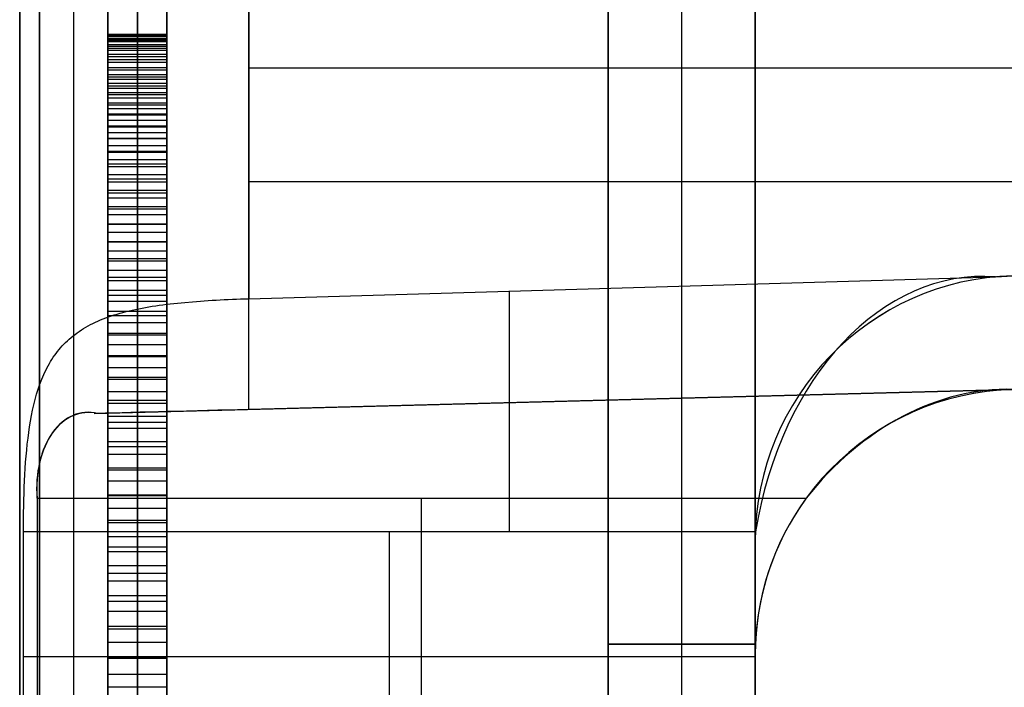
# Model space of a CAD drawing. Extents: x -8 to 8, y 0 to 107.
# Tile 216 of 256: x -8.42 to -5.07, y 50.97 to 53.23. Entities that reach past the tile are written whole.
import ezdxf

# ---------------------------------------------------------------- set-up
doc = ezdxf.new("R2010")
doc.units = 0
doc.layers.add('COUPLER_CASE', color=7, linetype='CONTINUOUS')

msp = doc.modelspace()

# ---------------------------------------------------------------- linework, layer by layer
at = {"layer": 'COUPLER_CASE', "color": 254}
for p, q in [((-8.4153, 42.8092, 139.111), (-8.4153, 100.3033, 139.111)), ((-8.1153, 29.3112, 71.529), (-8.1153, 100.2962, 71.529)), ((-5.9153, 39.6137, 75.5394), (-5.9153, 97.853, 75.5394)), ((-8.4153, 87.7967, 12.0583), (-8.4153, 37.7194, 12.0583)), ((-8.1153, 75.3409, 76.8432), (-8.1153, 42.5254, 76.8432)), ((-8.1153, 42.5254, 76.4698), (-8.1153, 75.3409, 76.4698)), ((-8.0153, 42.5254, 76.4698), (-8.0153, 75.3409, 76.4698)), ((-8.0153, 75.3409, 76.8432), (-8.0153, 42.5254, 76.8432)), ((-7.9153, 75.3409, 76.4698), (-7.9153, 42.5254, 76.4698)), ((-7.9153, 42.5254, 76.8432), (-7.9153, 75.3409, 76.8432)), ((-6.4153, 56.6006, 131.5816), (-6.4153, 45.6268, 131.5816)), ((-6.4153, 56.6006, 120.6078), (-6.4153, 45.6268, 120.6078)), ((-6.4153, 56.6006, 113.5816), (-6.4153, 45.6268, 113.5816)), ((-6.4153, 45.6268, 99.6078), (-6.4153, 56.6006, 99.6078)), ((-6.4153, 56.6006, 92.5816), (-6.4153, 45.6268, 92.5816)), ((-6.4153, 45.6268, 77.6078), (-6.4153, 56.6006, 77.6078)), ((-6.4153, 56.6006, 71.5816), (-6.4153, 45.6268, 71.5816)), ((-6.4153, 56.6006, 59.0078), (-6.4153, 45.6268, 59.0078)), ((-6.4153, 56.6006, 52.9816), (-6.4153, 45.6268, 52.9816)), ((-6.4153, 45.6268, 27.6078), (-6.4153, 56.6006, 27.6078)), ((-6.4153, 56.6006, 126.0947), (-6.4153, 45.6268, 126.0947)), ((-6.4153, 56.6006, 106.5947), (-6.4153, 45.6268, 106.5947)), ((-6.4153, 56.6006, 85.0947), (-6.4153, 45.6268, 85.0947)), ((-6.4153, 56.6006, 65.2947), (-6.4153, 45.6268, 65.2947)), ((-6.4153, 56.6006, 40.2947), (-6.4153, 45.6268, 40.2947)), ((-6.1653, 45.6202, 131.5882), (-6.1653, 56.6071, 131.5882)), ((-6.1653, 45.6202, 120.6013), (-6.1653, 56.6071, 120.6013)), ((-6.1653, 45.6202, 113.5882), (-6.1653, 56.6071, 113.5882)), ((-6.1653, 45.6202, 99.6013), (-6.1653, 56.6071, 99.6013)), ((-6.1653, 45.6202, 92.5882), (-6.1653, 56.6071, 92.5882)), ((-6.1653, 45.6202, 77.6013), (-6.1653, 56.6071, 77.6013)), ((-6.1653, 45.6202, 71.5882), (-6.1653, 56.6071, 71.5882)), ((-6.1653, 45.6202, 59.0013), (-6.1653, 56.6071, 59.0013)), ((-6.1653, 45.6202, 52.9882), (-6.1653, 56.6071, 52.9882)), ((-6.1653, 45.6202, 27.6013), (-6.1653, 56.6071, 27.6013)), ((-5.9153, 56.6137, 71.5947), (-5.9153, 45.6137, 71.5947)), ((-5.9153, 45.6137, 58.9947), (-5.9153, 56.6137, 58.9947)), ((-5.9153, 56.6137, 113.5947), (-5.9153, 45.6137, 113.5947)), ((-5.9153, 45.6137, 99.5947), (-5.9153, 56.6137, 99.5947)), ((-5.9153, 56.6137, 131.5947), (-5.9153, 45.6137, 131.5947)), ((-5.9153, 45.6137, 120.5947), (-5.9153, 56.6137, 120.5947)), ((-5.9153, 56.6137, 92.5947), (-5.9153, 45.6137, 92.5947)), ((-5.9153, 45.6137, 77.5947), (-5.9153, 56.6137, 77.5947)), ((-5.9153, 56.6137, 52.9947), (-5.9153, 45.6137, 52.9947)), ((-5.9153, 45.6137, 27.5947), (-5.9153, 56.6137, 27.5947)), ((-5.9153, 51.4645, 137.4549), (-5.9153, 54.6752, 137.4549)), ((-5.9153, 54.2884, 13.7143), (-5.9153, 51.0784, 13.7143)), ((-7.6363, 53.8535, 139.9107), (-7.6363, 52.2862, 139.9107)), ((-7.6363, 51.9101, 11.2585), (-7.6363, 53.4567, 11.2585)), ((-8.1153, 53.1837, 81.5264), (-8.1153, 53.177, 81.7898)), ((-7.9153, 53.1837, 81.5264), (-8.1153, 53.1837, 81.5264)), ((-8.1153, 53.179, 81.27), (-8.1153, 53.1837, 81.5264)), ((-8.1153, 53.1813, 81.3982), (-7.9153, 53.1813, 81.3982)), ((-8.1153, 53.1803, 81.6581), (-7.9153, 53.1803, 81.6581)), ((-7.9153, 53.179, 81.27), (-8.1153, 53.179, 81.27)), ((-8.1153, 53.1629, 81.0207), (-8.1153, 53.179, 81.27)), ((-8.1153, 53.177, 81.7898), (-8.1153, 53.1589, 82.0599)), ((-7.9153, 53.177, 81.7898), (-8.1153, 53.177, 81.7898)), ((-8.0153, 53.1837, 81.5264), (-8.0153, 53.177, 81.7898)), ((-8.0153, 53.179, 81.27), (-8.0153, 53.1837, 81.5264)), ((-8.0153, 53.1629, 81.0207), (-8.0153, 53.179, 81.27)), ((-8.0153, 53.177, 81.7898), (-8.0153, 53.1589, 82.0599)), ((-7.9153, 53.177, 81.7898), (-7.9153, 53.1837, 81.5264)), ((-7.9153, 53.1837, 81.5264), (-7.9153, 53.179, 81.27)), ((-7.9153, 53.179, 81.27), (-7.9153, 53.1629, 81.0207)), ((-7.9153, 53.1589, 82.0599), (-7.9153, 53.177, 81.7898)), ((-8.1153, 53.1709, 81.1453), (-7.9153, 53.1709, 81.1453)), ((-8.1153, 53.1679, 81.9249), (-7.9153, 53.1679, 81.9249)), ((-7.9153, 53.1629, 81.0207), (-8.1153, 53.1629, 81.0207)), ((-8.1153, 53.1354, 80.7786), (-8.1153, 53.1629, 81.0207)), ((-8.1153, 53.1589, 82.0599), (-8.1153, 53.1293, 82.3368)), ((-7.9153, 53.1589, 82.0599), (-8.1153, 53.1589, 82.0599)), ((-8.1153, 53.1492, 80.8996), (-7.9153, 53.1492, 80.8996)), ((-8.1153, 53.1441, 82.1984), (-7.9153, 53.1441, 82.1984)), ((-8.0153, 53.1354, 80.7786), (-8.0153, 53.1629, 81.0207)), ((-8.0153, 53.1589, 82.0599), (-8.0153, 53.1293, 82.3368)), ((-7.9153, 53.1629, 81.0207), (-7.9153, 53.1354, 80.7786)), ((-7.9153, 53.1293, 82.3368), (-7.9153, 53.1589, 82.0599)), ((-7.9153, 53.1354, 80.7786), (-8.1153, 53.1354, 80.7786)), ((-8.1153, 53.0967, 80.5438), (-8.1153, 53.1354, 80.7786)), ((-8.1153, 53.1293, 82.3368), (-8.1153, 53.0886, 82.6163)), ((-7.9153, 53.1293, 82.3368), (-8.1153, 53.1293, 82.3368)), ((-8.1153, 53.1161, 80.6612), (-7.9153, 53.1161, 80.6612)), ((-8.1153, 53.109, 82.4766), (-7.9153, 53.109, 82.4766)), ((-8.0153, 53.0967, 80.5438), (-8.0153, 53.1354, 80.7786)), ((-8.0153, 53.1293, 82.3368), (-8.0153, 53.0886, 82.6163)), ((-7.9153, 53.1354, 80.7786), (-7.9153, 53.0967, 80.5438)), ((-7.9153, 53.0886, 82.6163), (-7.9153, 53.1293, 82.3368)), ((-7.9153, 50.2628, 82.3385), (-7.9153, 53.129, 82.3385)), ((-7.9153, 53.0967, 80.5438), (-8.1153, 53.0967, 80.5438)), ((-8.1153, 53.0466, 80.3166), (-8.1153, 53.0967, 80.5438)), ((-8.1153, 53.0886, 82.6163), (-8.1153, 53.0384, 82.8888)), ((-7.9153, 53.0886, 82.6163), (-8.1153, 53.0886, 82.6163)), ((-8.0153, 53.0466, 80.3166), (-8.0153, 53.0967, 80.5438)), ((-8.0153, 53.0886, 82.6163), (-8.0153, 53.0384, 82.8888)), ((-7.9153, 53.0967, 80.5438), (-7.9153, 53.0466, 80.3166)), ((-7.9153, 53.0384, 82.8888), (-7.9153, 53.0886, 82.6163)), ((-8.1153, 53.0717, 80.4302), (-7.9153, 53.0717, 80.4302)), ((-8.1153, 53.0635, 82.7526), (-7.9153, 53.0635, 82.7526)), ((-7.9153, 53.0466, 80.3166), (-8.1153, 53.0466, 80.3166)), ((-8.1153, 53.0174, 80.2059), (-8.1153, 53.0466, 80.3166)), ((-8.0153, 53.0174, 80.2059), (-8.0153, 53.0466, 80.3166)), ((-7.9153, 53.0466, 80.3166), (-7.9153, 53.0174, 80.2059)), ((-7.6363, 53.0698, 139.9107), (-0.0703, 53.0698, 140.1088)), ((-5.9153, 53.0698, 137.4549), (1.4297, 53.0698, 137.6473)), ((-8.1153, 53.0384, 82.8888), (-8.1153, 52.9786, 83.1543)), ((-7.9153, 53.0384, 82.8888), (-8.1153, 53.0384, 82.8888)), ((-8.1153, 53.032, 80.2613), (-7.9153, 53.032, 80.2613)), ((-7.9153, 53.0174, 80.2059), (-8.1153, 53.0174, 80.2059)), ((-8.1153, 52.9853, 80.0971), (-8.1153, 53.0174, 80.2059)), ((-8.1153, 53.0085, 83.0216), (-7.9153, 53.0085, 83.0216)), ((-8.0153, 53.0384, 82.8888), (-8.0153, 52.9786, 83.1543)), ((-8.0153, 52.9853, 80.0971), (-8.0153, 53.0174, 80.2059)), ((-7.9153, 52.9786, 83.1543), (-7.9153, 53.0384, 82.8888)), ((-7.9153, 53.0174, 80.2059), (-7.9153, 52.9853, 80.0971)), ((-8.1153, 53.0014, 80.1515), (-7.9153, 53.0014, 80.1515)), ((-7.9153, 52.9853, 80.0971), (-8.1153, 52.9853, 80.0971)), ((-8.1153, 52.9504, 79.9902), (-8.1153, 52.9853, 80.0971)), ((-8.1153, 52.9786, 83.1543), (-8.1153, 52.9094, 83.4124)), ((-7.9153, 52.9786, 83.1543), (-8.1153, 52.9786, 83.1543)), ((-8.0153, 52.9504, 79.9902), (-8.0153, 52.9853, 80.0971)), ((-8.0153, 52.9786, 83.1543), (-8.0153, 52.9094, 83.4124)), ((-7.9153, 52.9853, 80.0971), (-7.9153, 52.9504, 79.9902)), ((-7.9153, 52.9094, 83.4124), (-7.9153, 52.9786, 83.1543)), ((-8.1153, 52.9679, 80.0437), (-7.9153, 52.9679, 80.0437)), ((-7.9153, 52.9504, 79.9902), (-8.1153, 52.9504, 79.9902)), ((-8.1153, 52.9127, 79.8853), (-8.1153, 52.9504, 79.9902)), ((-8.1153, 52.944, 83.2833), (-7.9153, 52.944, 83.2833)), ((-8.0153, 52.9127, 79.8853), (-8.0153, 52.9504, 79.9902)), ((-7.9153, 52.9504, 79.9902), (-7.9153, 52.9127, 79.8853)), ((-8.1153, 52.9316, 79.9378), (-7.9153, 52.9316, 79.9378)), ((-7.9153, 52.9127, 79.8853), (-8.1153, 52.9127, 79.8853)), ((-8.1153, 52.8723, 79.7824), (-8.1153, 52.9127, 79.8853)), ((-8.1153, 52.9094, 83.4124), (-8.1153, 52.8306, 83.6632)), ((-7.9153, 52.9094, 83.4124), (-8.1153, 52.9094, 83.4124)), ((-8.0153, 52.8723, 79.7824), (-8.0153, 52.9127, 79.8853)), ((-8.0153, 52.9094, 83.4124), (-8.0153, 52.8306, 83.6632)), ((-7.9153, 52.9127, 79.8853), (-7.9153, 52.8723, 79.7824)), ((-7.9153, 52.8306, 83.6632), (-7.9153, 52.9094, 83.4124)), ((-8.1153, 52.8925, 79.8338), (-7.9153, 52.8925, 79.8338)), ((-7.9153, 52.8723, 79.7824), (-8.1153, 52.8723, 79.7824)), ((-8.1153, 52.829, 79.6815), (-8.1153, 52.8723, 79.7824)), ((-8.0153, 52.829, 79.6815), (-8.0153, 52.8723, 79.7824)), ((-7.9153, 52.8723, 79.7824), (-7.9153, 52.829, 79.6815)), ((-8.1153, 52.87, 83.5378), (-7.9153, 52.87, 83.5378)), ((-8.1153, 52.8506, 79.7319), (-7.9153, 52.8506, 79.7319)), ((-8.1153, 52.8306, 83.6632), (-8.1153, 52.7425, 83.9065)), ((-7.9153, 52.8306, 83.6632), (-8.1153, 52.8306, 83.6632)), ((-7.9153, 52.829, 79.6815), (-8.1153, 52.829, 79.6815)), ((-8.1153, 52.7829, 79.5825), (-8.1153, 52.829, 79.6815)), ((-8.1153, 52.8059, 79.632), (-7.9153, 52.8059, 79.632)), ((-8.0153, 52.8306, 83.6632), (-8.0153, 52.7425, 83.9065)), ((-8.0153, 52.7829, 79.5825), (-8.0153, 52.829, 79.6815)), ((-7.9153, 52.7425, 83.9065), (-7.9153, 52.8306, 83.6632)), ((-7.9153, 52.829, 79.6815), (-7.9153, 52.7829, 79.5825)), ((-8.1153, 52.7866, 83.7849), (-7.9153, 52.7866, 83.7849)), ((-7.9153, 52.7829, 79.5825), (-8.1153, 52.7829, 79.5825)), ((-8.1153, 52.7339, 79.4857), (-8.1153, 52.7829, 79.5825)), ((-8.0153, 52.7339, 79.4857), (-8.0153, 52.7829, 79.5825)), ((-7.9153, 52.7829, 79.5825), (-7.9153, 52.7339, 79.4857)), ((-8.1153, 52.7584, 79.5341), (-7.9153, 52.7584, 79.5341)), ((-8.1153, 52.7425, 83.9065), (-8.1153, 52.645, 84.1422)), ((-7.9153, 52.7425, 83.9065), (-8.1153, 52.7425, 83.9065)), ((-8.0153, 52.7425, 83.9065), (-8.0153, 52.645, 84.1422)), ((-7.9153, 52.645, 84.1422), (-7.9153, 52.7425, 83.9065)), ((-7.9153, 52.7339, 79.4857), (-8.1153, 52.7339, 79.4857)), ((-8.1153, 52.6823, 79.3908), (-8.1153, 52.7339, 79.4857)), ((-8.1153, 52.7081, 79.4383), (-7.9153, 52.7081, 79.4383)), ((-8.0153, 52.6823, 79.3908), (-8.0153, 52.7339, 79.4857)), ((-7.9153, 52.7339, 79.4857), (-7.9153, 52.6823, 79.3908)), ((-8.1153, 52.6937, 84.0244), (-7.9153, 52.6937, 84.0244)), ((-7.9153, 52.6823, 79.3908), (-8.1153, 52.6823, 79.3908)), ((-8.1153, 52.6278, 79.2981), (-8.1153, 52.6823, 79.3908)), ((-8.0153, 52.6278, 79.2981), (-8.0153, 52.6823, 79.3908)), ((-7.9153, 52.6823, 79.3908), (-7.9153, 52.6278, 79.2981)), ((-0.0703, 52.6834, 11.0604), (-7.6363, 52.6834, 11.2585)), ((1.4297, 52.6834, 13.522), (-5.9153, 52.6834, 13.7143)), ((-8.1153, 52.655, 79.3445), (-7.9153, 52.655, 79.3445)), ((-8.1153, 52.645, 84.1422), (-8.1153, 52.5382, 84.3702)), ((-7.9153, 52.645, 84.1422), (-8.1153, 52.645, 84.1422)), ((-8.0153, 52.645, 84.1422), (-8.0153, 52.5382, 84.3702)), ((-7.9153, 52.5382, 84.3702), (-7.9153, 52.645, 84.1422)), ((-7.9153, 52.6278, 79.2981), (-8.1153, 52.6278, 79.2981)), ((-8.1153, 52.5705, 79.2074), (-8.1153, 52.6278, 79.2981)), ((-8.0153, 52.5705, 79.2074), (-8.0153, 52.6278, 79.2981)), ((-7.9153, 52.6278, 79.2981), (-7.9153, 52.5705, 79.2074)), ((-8.1153, 52.5992, 79.2527), (-7.9153, 52.5992, 79.2527)), ((-8.1153, 52.5916, 84.2562), (-7.9153, 52.5916, 84.2562)), ((-7.9153, 52.5705, 79.2074), (-8.1153, 52.5705, 79.2074)), ((-8.1153, 52.5105, 79.1188), (-8.1153, 52.5705, 79.2074)), ((-8.0153, 52.5105, 79.1188), (-8.0153, 52.5705, 79.2074)), ((-7.9153, 52.5705, 79.2074), (-7.9153, 52.5105, 79.1188)), ((-8.1153, 52.5405, 79.1631), (-7.9153, 52.5405, 79.1631)), ((-8.1153, 52.5382, 84.3702), (-8.1153, 52.4221, 84.5903)), ((-7.9153, 52.5382, 84.3702), (-8.1153, 52.5382, 84.3702)), ((-8.0153, 52.5382, 84.3702), (-8.0153, 52.4221, 84.5903)), ((-7.9153, 52.4221, 84.5903), (-7.9153, 52.5382, 84.3702)), ((-7.9153, 52.5105, 79.1188), (-8.1153, 52.5105, 79.1188)), ((-8.1153, 52.4476, 79.0324), (-8.1153, 52.5105, 79.1188)), ((-8.0153, 52.4476, 79.0324), (-8.0153, 52.5105, 79.1188)), ((-7.9153, 52.5105, 79.1188), (-7.9153, 52.4476, 79.0324)), ((-8.1153, 52.4801, 84.4802), (-7.9153, 52.4801, 84.4802)), ((-8.1153, 52.479, 79.0756), (-7.9153, 52.479, 79.0756)), ((-7.9153, 52.4476, 79.0324), (-8.1153, 52.4476, 79.0324)), ((-8.1153, 52.382, 78.9481), (-8.1153, 52.4476, 79.0324)), ((-8.0153, 52.382, 78.9481), (-8.0153, 52.4476, 79.0324)), ((-7.9153, 52.4476, 79.0324), (-7.9153, 52.382, 78.9481)), ((-8.1153, 52.4221, 84.5903), (-8.1153, 52.2968, 84.8024)), ((-7.9153, 52.4221, 84.5903), (-8.1153, 52.4221, 84.5903)), ((-8.1153, 52.4148, 78.9902), (-7.9153, 52.4148, 78.9902)), ((-8.0153, 52.4221, 84.5903), (-8.0153, 52.2968, 84.8024)), ((-7.9153, 52.2968, 84.8024), (-7.9153, 52.4221, 84.5903)), ((-7.9153, 52.382, 78.9481), (-8.1153, 52.382, 78.9481)), ((-8.1153, 52.3136, 78.8659), (-8.1153, 52.382, 78.9481)), ((-8.0153, 52.3136, 78.8659), (-8.0153, 52.382, 78.9481)), ((-7.9153, 52.382, 78.9481), (-7.9153, 52.3136, 78.8659)), ((-8.1153, 52.3594, 84.6964), (-7.9153, 52.3594, 84.6964)), ((-8.1153, 52.3478, 78.907), (-7.9153, 52.3478, 78.907)), ((-7.6363, 52.2862, 139.9107), (-5.0992, 52.3606, 139.9772)), ((-5.0992, 52.3606, 139.9772), (-5.0389, 52.3642, 139.9787)), ((-7.9153, 52.3136, 78.8659), (-8.1153, 52.3136, 78.8659)), ((-8.1153, 52.2425, 78.7859), (-8.1153, 52.3136, 78.8659)), ((-8.0153, 52.2425, 78.7859), (-8.0153, 52.3136, 78.8659)), ((-7.9153, 52.3136, 78.8659), (-7.9153, 52.2425, 78.7859)), ((-8.1153, 52.2968, 84.8024), (-8.1153, 52.1622, 85.0065)), ((-7.9153, 52.2968, 84.8024), (-8.1153, 52.2968, 84.8024)), ((-8.1153, 52.278, 78.8259), (-7.9153, 52.278, 78.8259)), ((-8.0153, 52.2968, 84.8024), (-8.0153, 52.1622, 85.0065)), ((-7.9153, 52.1622, 85.0065), (-7.9153, 52.2968, 84.8024)), ((-7.9044, 52.2686, 139.8569), (-7.8793, 52.2713, 139.8661)), ((-7.8793, 52.2713, 139.8661), (-7.8666, 52.2726, 139.8704)), ((-7.8666, 52.2726, 139.8704), (-7.8538, 52.2738, 139.8746)), ((-7.8538, 52.2738, 139.8746), (-7.8278, 52.2761, 139.8822)), ((-7.8278, 52.2761, 139.8822), (-7.8014, 52.2781, 139.889)), ((-7.8014, 52.2781, 139.889), (-7.7881, 52.279, 139.8921)), ((-7.7881, 52.279, 139.8921), (-7.7747, 52.2799, 139.8949)), ((-7.7747, 52.2799, 139.8949), (-7.7612, 52.2807, 139.8975)), ((-7.7612, 52.2807, 139.8975), (-7.7476, 52.2815, 139.8999)), ((-7.7476, 52.2815, 139.8999), (-7.7339, 52.2823, 139.9021)), ((-7.7339, 52.2823, 139.9021), (-7.7202, 52.283, 139.9041)), ((-7.7202, 52.283, 139.9041), (-7.7063, 52.2836, 139.9058)), ((-7.7063, 52.2836, 139.9058), (-7.6924, 52.2842, 139.9073)), ((-7.6924, 52.2842, 139.9073), (-7.6785, 52.2848, 139.9085)), ((-7.6785, 52.2848, 139.9085), (-7.6645, 52.2853, 139.9095)), ((-7.6645, 52.2853, 139.9095), (-7.6504, 52.2858, 139.9102)), ((-7.6504, 52.2858, 139.9102), (-7.6363, 52.2862, 139.9107)), ((-7.9153, 52.2425, 78.7859), (-8.1153, 52.2425, 78.7859)), ((-8.1153, 52.1685, 78.7081), (-8.1153, 52.2425, 78.7859)), ((-8.0844, 52.234, 139.7588), (-8.0744, 52.2369, 139.766)), ((-8.0744, 52.2369, 139.766), (-8.0643, 52.2398, 139.773)), ((-8.0643, 52.2398, 139.773), (-8.0539, 52.2425, 139.78)), ((-8.0539, 52.2425, 139.78), (-8.0434, 52.2451, 139.7868)), ((-8.0434, 52.2451, 139.7868), (-8.0327, 52.2475, 139.7935)), ((-8.0327, 52.2475, 139.7935), (-8.0218, 52.2499, 139.8)), ((-8.0218, 52.2499, 139.8), (-8.0107, 52.2522, 139.8064)), ((-8.0153, 52.1685, 78.7081), (-8.0153, 52.2425, 78.7859)), ((-8.0107, 52.2522, 139.8064), (-7.9995, 52.2544, 139.8127)), ((-7.9995, 52.2544, 139.8127), (-7.9881, 52.2565, 139.8188)), ((-7.9881, 52.2565, 139.8188), (-7.9766, 52.2585, 139.8248)), ((-7.9766, 52.2585, 139.8248), (-7.9649, 52.2604, 139.8306)), ((-7.9649, 52.2604, 139.8306), (-7.9531, 52.2622, 139.8362)), ((-7.9531, 52.2622, 139.8362), (-7.9411, 52.2639, 139.8416)), ((-7.9411, 52.2639, 139.8416), (-7.929, 52.2655, 139.8469)), ((-7.929, 52.2655, 139.8469), (-7.9168, 52.2671, 139.852)), ((-7.9168, 52.2671, 139.852), (-7.9044, 52.2686, 139.8569)), ((-7.9153, 52.2425, 78.7859), (-7.9153, 52.1685, 78.7081)), ((-8.1745, 52.1981, 139.6826), (-8.1663, 52.2023, 139.6905)), ((-8.1663, 52.2023, 139.6905), (-8.1579, 52.2063, 139.6984)), ((-8.1579, 52.2063, 139.6984), (-8.1494, 52.2102, 139.7062)), ((-8.1494, 52.2102, 139.7062), (-8.1406, 52.214, 139.7139)), ((-8.1406, 52.214, 139.7139), (-8.1317, 52.2176, 139.7216)), ((-8.1317, 52.2176, 139.7216), (-8.1226, 52.2211, 139.7292)), ((-8.1226, 52.2211, 139.7292), (-8.1133, 52.2245, 139.7368)), ((-8.1153, 52.2295, 84.9045), (-7.9153, 52.2295, 84.9045)), ((-8.1153, 52.2055, 78.747), (-7.9153, 52.2055, 78.747)), ((-8.1133, 52.2245, 139.7368), (-8.1038, 52.2278, 139.7442)), ((-8.1038, 52.2278, 139.7442), (-8.0942, 52.231, 139.7516)), ((-8.0942, 52.231, 139.7516), (-8.0844, 52.234, 139.7588)), ((-8.2271, 52.1652, 139.6262), (-8.2202, 52.1703, 139.6343)), ((-8.2202, 52.1703, 139.6343), (-8.213, 52.1753, 139.6425)), ((-8.213, 52.1753, 139.6425), (-8.2057, 52.1801, 139.6506)), ((-8.2057, 52.1801, 139.6506), (-8.1981, 52.1848, 139.6587)), ((-8.1981, 52.1848, 139.6587), (-8.1904, 52.1894, 139.6667)), ((-8.1904, 52.1894, 139.6667), (-8.1825, 52.1938, 139.6747)), ((-8.1825, 52.1938, 139.6747), (-8.1745, 52.1981, 139.6826)), ((-8.265, 52.1319, 139.5779), (-8.2592, 52.1378, 139.5859)), ((-8.2592, 52.1378, 139.5859), (-8.2531, 52.1435, 139.5939)), ((-8.2531, 52.1435, 139.5939), (-8.2469, 52.1491, 139.6019)), ((-8.2469, 52.1491, 139.6019), (-8.2405, 52.1546, 139.61)), ((-8.2405, 52.1546, 139.61), (-8.2339, 52.16, 139.6181)), ((-8.2339, 52.16, 139.6181), (-8.2271, 52.1652, 139.6262)), ((-7.9153, 52.1685, 78.7081), (-8.1153, 52.1685, 78.7081)), ((-8.1153, 52.0918, 78.6325), (-8.1153, 52.1685, 78.7081)), ((-8.1153, 52.1622, 85.0065), (-8.1153, 52.0186, 85.2023)), ((-7.9153, 52.1622, 85.0065), (-8.1153, 52.1622, 85.0065)), ((-8.0153, 52.0918, 78.6325), (-8.0153, 52.1685, 78.7081)), ((-8.0153, 52.1622, 85.0065), (-8.0153, 52.0186, 85.2023)), ((-7.9153, 52.1685, 78.7081), (-7.9153, 52.0918, 78.6325)), ((-7.9153, 52.0186, 85.2023), (-7.9153, 52.1622, 85.0065)), ((-8.2916, 52.1006, 139.5384), (-8.2866, 52.1071, 139.5462)), ((-8.2866, 52.1071, 139.5462), (-8.2814, 52.1135, 139.5541)), ((-8.2814, 52.1135, 139.5541), (-8.2761, 52.1198, 139.562)), ((-8.2761, 52.1198, 139.562), (-8.2706, 52.1259, 139.5699)), ((-8.2706, 52.1259, 139.5699), (-8.265, 52.1319, 139.5779)), ((-8.1618, 51.8965, 11.474), (-0.0703, 52.1084, 11.474)), ((-0.0703, 52.1082, 11.4604), (-8.1506, 51.8966, 11.4637)), ((-8.1153, 52.1302, 78.6703), (-7.9153, 52.1302, 78.6703)), ((-7.6931, 51.9086, 11.2621), (-0.0703, 52.1082, 11.2621)), ((-0.0703, 52.1082, 11.0604), (-7.6363, 51.9101, 11.2585)), ((-8.3143, 52.066, 139.4999), (-8.3101, 52.0732, 139.5075)), ((-8.3101, 52.0732, 139.5075), (-8.3057, 52.0803, 139.5151)), ((-8.3057, 52.0803, 139.5151), (-8.3011, 52.0872, 139.5228)), ((-8.3011, 52.0872, 139.5228), (-8.2964, 52.094, 139.5306)), ((-8.2964, 52.094, 139.5306), (-8.2916, 52.1006, 139.5384)), ((-7.9153, 52.0918, 78.6325), (-8.1153, 52.0918, 78.6325)), ((-8.1153, 52.0124, 78.5591), (-8.1153, 52.0918, 78.6325)), ((-8.1153, 52.0904, 85.1044), (-7.9153, 52.0904, 85.1044)), ((-8.0153, 52.0124, 78.5591), (-8.0153, 52.0918, 78.6325)), ((-7.9153, 52.0918, 78.6325), (-7.9153, 52.0124, 78.5591)), ((-8.3336, 52.0284, 139.4631), (-8.3263, 52.0438, 139.4776)), ((-8.3263, 52.0438, 139.4776), (-8.3185, 52.0587, 139.4924)), ((-8.3185, 52.0587, 139.4924), (-8.3143, 52.066, 139.4999)), ((-8.1153, 52.0521, 78.5958), (-7.9153, 52.0521, 78.5958)), ((-8.3466, 51.9962, 139.4351), (-8.3403, 52.0125, 139.4489)), ((-8.3403, 52.0125, 139.4489), (-8.3336, 52.0284, 139.4631)), ((-8.1153, 52.0186, 85.2023), (-8.1153, 51.8658, 85.3897)), ((-7.9153, 52.0186, 85.2023), (-8.1153, 52.0186, 85.2023)), ((-7.9153, 52.0124, 78.5591), (-8.1153, 52.0124, 78.5591)), ((-8.1153, 51.9301, 78.488), (-8.1153, 52.0124, 78.5591)), ((-8.0153, 52.0186, 85.2023), (-8.0153, 51.8658, 85.3897)), ((-8.0153, 51.9301, 78.488), (-8.0153, 52.0124, 78.5591)), ((-7.9153, 51.8658, 85.3897), (-7.9153, 52.0186, 85.2023)), ((-7.9153, 52.0124, 78.5591), (-7.9153, 51.9301, 78.488)), ((-8.3578, 51.9621, 139.4086), (-8.3524, 51.9794, 139.4217)), ((-8.3524, 51.9794, 139.4217), (-8.3466, 51.9962, 139.4351)), ((-8.1153, 51.9713, 78.5235), (-7.9153, 51.9713, 78.5235)), ((-8.3673, 51.9264, 139.3839), (-8.3628, 51.9444, 139.396)), ((-8.3628, 51.9444, 139.396), (-8.3578, 51.9621, 139.4086)), ((-8.1153, 51.9422, 85.296), (-7.9153, 51.9422, 85.296)), ((-8.3752, 51.8895, 139.3611), (-8.3714, 51.9081, 139.3722)), ((-8.3714, 51.9081, 139.3722), (-8.3673, 51.9264, 139.3839)), ((-7.9153, 51.9301, 78.488), (-8.1153, 51.9301, 78.488)), ((-8.1153, 51.8452, 78.4191), (-8.1153, 51.9301, 78.488)), ((-8.0153, 51.8452, 78.4191), (-8.0153, 51.9301, 78.488)), ((-7.9153, 51.9301, 78.488), (-7.9153, 51.8452, 78.4191)), ((-8.3817, 51.8515, 139.3405), (-8.3786, 51.8707, 139.3505)), ((-8.3786, 51.8707, 139.3505), (-8.3752, 51.8895, 139.3611)), ((-8.1153, 51.8877, 78.4535), (-7.9153, 51.8877, 78.4535)), ((-8.3845, 51.8322, 139.331), (-8.3817, 51.8515, 139.3405)), ((-8.1153, 51.8658, 85.3897), (-8.1153, 51.7039, 85.5687)), ((-7.9153, 51.8658, 85.3897), (-8.1153, 51.8658, 85.3897)), ((-7.9153, 51.8452, 78.4191), (-8.1153, 51.8452, 78.4191)), ((-8.1153, 51.7574, 78.3525), (-8.1153, 51.8452, 78.4191)), ((-8.0153, 51.8658, 85.3897), (-8.0153, 51.7039, 85.5687)), ((-8.0153, 51.7574, 78.3525), (-8.0153, 51.8452, 78.4191)), ((-7.9153, 51.7039, 85.5687), (-7.9153, 51.8658, 85.3897)), ((-7.9153, 51.8452, 78.4191), (-7.9153, 51.7574, 78.3525)), ((-8.3895, 51.7923, 139.3133), (-8.3871, 51.8124, 139.3219)), ((-8.3871, 51.8124, 139.3219), (-8.3845, 51.8322, 139.331)), ((-8.1153, 51.8013, 78.3858), (-7.9153, 51.8013, 78.3858)), ((-8.3934, 51.7515, 139.2979), (-8.3916, 51.772, 139.3054)), ((-8.3916, 51.772, 139.3054), (-8.3895, 51.7923, 139.3133)), ((-8.1153, 51.7849, 85.4792), (-7.9153, 51.7849, 85.4792)), ((-8.3951, 51.7308, 139.2911), (-8.3934, 51.7515, 139.2979)), ((-7.9153, 51.7574, 78.3525), (-8.1153, 51.7574, 78.3525)), ((-8.1153, 51.667, 78.2882), (-8.1153, 51.7574, 78.3525)), ((-8.0153, 51.667, 78.2882), (-8.0153, 51.7574, 78.3525)), ((-7.9153, 51.7574, 78.3525), (-7.9153, 51.667, 78.2882)), ((-8.3978, 51.6888, 139.2791), (-8.3965, 51.7099, 139.2848)), ((-8.3965, 51.7099, 139.2848), (-8.3951, 51.7308, 139.2911)), ((-8.1153, 51.7122, 78.3204), (-7.9153, 51.7122, 78.3204)), ((-8.1153, 51.7039, 85.5687), (-8.1153, 51.5331, 85.7391)), ((-7.9153, 51.7039, 85.5687), (-8.1153, 51.7039, 85.5687)), ((-8.0153, 51.7039, 85.5687), (-8.0153, 51.5331, 85.7391)), ((-7.9153, 51.5331, 85.7391), (-7.9153, 51.7039, 85.5687)), ((-8.3998, 51.6463, 139.2695), (-8.3989, 51.6676, 139.274)), ((-8.3989, 51.6676, 139.274), (-8.3978, 51.6888, 139.2791)), ((-7.9153, 51.667, 78.2882), (-8.1153, 51.667, 78.2882)), ((-8.1153, 51.5738, 78.2262), (-8.1153, 51.667, 78.2882)), ((-8.0153, 51.5738, 78.2262), (-8.0153, 51.667, 78.2882)), ((-7.9153, 51.667, 78.2882), (-7.9153, 51.5738, 78.2262)), ((-8.4005, 51.6248, 139.2656), (-8.3998, 51.6463, 139.2695)), ((-8.4016, 51.5816, 139.2595), (-8.4011, 51.6032, 139.2623)), ((-8.4011, 51.6032, 139.2623), (-8.4005, 51.6248, 139.2656)), ((-8.3565, 51.6084, 11.7571), (-5.7428, 51.6084, 11.8255)), ((-8.3565, 51.6084, 11.7571), (-8.3565, 49.7584, 11.7571)), ((-8.1153, 51.6204, 78.2572), (-7.9153, 51.6204, 78.2572)), ((-8.1153, 51.6185, 85.6539), (-7.9153, 51.6185, 85.6539)), ((-7.0496, 49.7584, 11.7913), (-7.0496, 51.6084, 11.7913)), ((-8.4019, 51.5598, 139.2574), (-8.4016, 51.5816, 139.2595)), ((-7.9153, 51.5738, 78.2262), (-8.1153, 51.5738, 78.2262)), ((-8.1153, 51.4778, 78.1665), (-8.1153, 51.5738, 78.2262)), ((-8.0153, 51.4778, 78.1665), (-8.0153, 51.5738, 78.2262)), ((-7.9153, 51.5738, 78.2262), (-7.9153, 51.4778, 78.1665)), ((-8.4023, 51.5162, 139.255), (-8.4022, 51.538, 139.2559)), ((-8.4022, 51.538, 139.2559), (-8.4019, 51.5598, 139.2574)), ((-8.1153, 51.5331, 85.7391), (-8.1153, 51.3532, 85.9007)), ((-7.9153, 51.5331, 85.7391), (-8.1153, 51.5331, 85.7391)), ((-8.0153, 51.5331, 85.7391), (-8.0153, 51.3532, 85.9007)), ((-7.9153, 51.3532, 85.9007), (-7.9153, 51.5331, 85.7391)), ((-8.4023, 51.4943, 139.2547), (-8.4023, 51.5162, 139.255)), ((-8.1153, 51.5258, 78.1964), (-7.9153, 51.5258, 78.1964)), ((-8.4023, 50.6454, 139.2547), (-8.4023, 51.4943, 139.2547)), ((-5.9149, 51.4943, 139.1895), (-8.4023, 51.4943, 139.2547)), ((-7.9153, 51.4778, 78.1665), (-8.1153, 51.4778, 78.1665)), ((-8.1153, 51.3791, 78.1092), (-8.1153, 51.4778, 78.1665)), ((-8.0153, 51.3791, 78.1092), (-8.0153, 51.4778, 78.1665)), ((-7.9153, 51.4778, 78.1665), (-7.9153, 51.3791, 78.1092)), ((-7.1586, 50.6454, 139.2221), (-7.1586, 51.4943, 139.2221)), ((-8.1153, 51.4432, 85.8199), (-7.9153, 51.4432, 85.8199)), ((-5.9153, 51.4645, 139.1895), (-5.9153, 51.4645, 137.4549)), ((-5.9153, 50.6752, 139.1895), (-5.9153, 51.4645, 139.1895)), ((-8.1153, 51.4284, 78.1379), (-7.9153, 51.4284, 78.1379)), ((-7.9153, 51.3791, 78.1092), (-8.1153, 51.3791, 78.1092)), ((-8.1153, 51.2776, 78.0542), (-8.1153, 51.3791, 78.1092)), ((-8.0153, 51.2776, 78.0542), (-8.0153, 51.3791, 78.1092)), ((-7.9153, 51.3791, 78.1092), (-7.9153, 51.2776, 78.0542)), ((-8.1153, 51.3532, 85.9007), (-8.1153, 51.1645, 86.0535)), ((-7.9153, 51.3532, 85.9007), (-8.1153, 51.3532, 85.9007)), ((-8.0153, 51.3532, 85.9007), (-8.0153, 51.1645, 86.0535)), ((-7.9153, 51.1645, 86.0535), (-7.9153, 51.3532, 85.9007)), ((-8.1153, 51.3283, 78.0817), (-7.9153, 51.3283, 78.0817)), ((-7.9153, 51.2776, 78.0542), (-8.1153, 51.2776, 78.0542)), ((-8.1153, 51.1734, 78.0016), (-8.1153, 51.2776, 78.0542)), ((-8.0153, 51.1734, 78.0016), (-8.0153, 51.2776, 78.0542)), ((-7.9153, 51.2776, 78.0542), (-7.9153, 51.1734, 78.0016)), ((-8.1153, 51.2589, 85.9771), (-7.9153, 51.2589, 85.9771)), ((-8.1153, 51.2255, 78.0279), (-7.9153, 51.2255, 78.0279)), ((-7.9153, 51.1734, 78.0016), (-8.1153, 51.1734, 78.0016)), ((-8.1153, 51.0665, 77.9515), (-8.1153, 51.1734, 78.0016)), ((-8.0153, 51.0665, 77.9515), (-8.0153, 51.1734, 78.0016)), ((-7.9153, 51.1734, 78.0016), (-7.9153, 51.0665, 77.9515)), ((-8.1153, 51.1645, 86.0535), (-8.1153, 50.9668, 86.1974)), ((-7.9153, 51.1645, 86.0535), (-8.1153, 51.1645, 86.0535)), ((-8.0153, 51.1645, 86.0535), (-8.0153, 50.9668, 86.1974)), ((-7.9153, 50.9668, 86.1974), (-7.9153, 51.1645, 86.0535)), ((-8.1153, 51.12, 77.9765), (-7.9153, 51.12, 77.9765)), ((-6.4153, 51.1137, 131.5816), (-5.9153, 51.1137, 131.5947)), ((-5.9153, 51.1137, 120.5947), (-6.4153, 51.1137, 120.6078)), ((-6.4153, 51.1137, 120.6078), (-6.4153, 51.1137, 131.5816)), ((-6.4153, 51.1137, 113.5816), (-5.9153, 51.1137, 113.5947)), ((-5.9153, 51.1137, 99.5947), (-6.4153, 51.1137, 99.6078)), ((-6.4153, 51.1137, 99.6078), (-6.4153, 51.1137, 113.5816)), ((-6.4153, 51.1137, 92.5816), (-5.9153, 51.1137, 92.5947)), ((-5.9153, 51.1137, 77.5947), (-6.4153, 51.1137, 77.6078)), ((-6.4153, 51.1137, 77.6078), (-6.4153, 51.1137, 92.5816)), ((-6.4153, 51.1137, 71.5816), (-5.9153, 51.1137, 71.5947)), ((-5.9153, 51.1137, 58.9947), (-6.4153, 51.1137, 59.0078)), ((-6.4153, 51.1137, 59.0078), (-6.4153, 51.1137, 71.5816)), ((-6.4153, 51.1137, 52.9816), (-5.9153, 51.1137, 52.9947)), ((-5.9153, 51.1137, 27.5947), (-6.4153, 51.1137, 27.6078)), ((-6.4153, 51.1137, 27.6078), (-6.4153, 51.1137, 52.9816)), ((-5.9153, 51.0698, 139.1895), (-8.4023, 51.0698, 139.2547)), ((-7.9153, 51.0665, 77.9515), (-8.1153, 51.0665, 77.9515)), ((-8.1153, 50.9568, 77.9037), (-8.1153, 51.0665, 77.9515)), ((-8.1153, 51.0656, 86.1255), (-7.9153, 51.0656, 86.1255)), ((-8.0153, 50.9568, 77.9037), (-8.0153, 51.0665, 77.9515)), ((-7.9153, 51.0665, 77.9515), (-7.9153, 50.9568, 77.9037)), ((-5.9153, 51.0784, 11.821), (-5.9153, 50.2884, 11.821)), ((-5.9153, 51.0784, 13.7143), (-5.9153, 51.0784, 11.821)), ((-8.1153, 51.0117, 77.9276), (-7.9153, 51.0117, 77.9276)), ((-8.1153, 50.9668, 86.1974), (-8.1153, 50.7603, 86.3321)), ((-7.9153, 50.9668, 86.1974), (-8.1153, 50.9668, 86.1974)), ((-8.0153, 50.9668, 86.1974), (-8.0153, 50.7603, 86.3321)), ((-7.9153, 50.7603, 86.3321), (-7.9153, 50.9668, 86.1974))]:
    msp.add_line(p, q, dxfattribs=at)
at = {"layer": 'COUPLER_CASE', "color": 254, "extrusion": (1, -3.81247e-12, -7.08906e-12)}
msp.add_arc((178.6829, 326.8633, -8.1153), 307.8834, 241.730903, 256.481603, dxfattribs=at)
at = {"layer": 'COUPLER_CASE', "color": 254, "extrusion": (1, 0, 0)}
msp.add_arc((178.6829, 326.8633, -8.2319), 308.0851, 241.730293, 256.48012, dxfattribs=at)
at = {"layer": 'COUPLER_CASE', "color": 254, "extrusion": (1, -1.80646e-15, -5.99185e-16)}
msp.add_arc((178.6829, 326.8633, -8.3484), 308.2869, 241.72969, 256.443768, dxfattribs=at)
at = {"layer": 'COUPLER_CASE', "color": 254, "extrusion": (1, 3.21106e-11, -1.22682e-11)}
msp.add_arc((178.6825, 326.8615, -8.4153), 308.535, 241.7281, 256.443752, dxfattribs=at)
at = {"layer": 'COUPLER_CASE', "color": 254, "extrusion": (1, -1.67371e-10, -1.20473e-10)}
msp.add_arc((54.0157, 98.237, -8.4153), 17.5056, 87.94558, 163.54773, dxfattribs=at)
at = {"layer": 'COUPLER_CASE', "color": 254, "extrusion": (1, 5.13804e-15, -1.67959e-15)}
msp.add_arc((54.0159, 98.2369, -8.3484), 17.2558, 87.91629, 163.5776, dxfattribs=at)
at = {"layer": 'COUPLER_CASE', "color": 254, "extrusion": (1, -7.30894e-16, -7.81053e-18)}
msp.add_arc((54.0159, 98.2369, -8.1153), 16.8522, 87.89149, 163.62729, dxfattribs=at)
at = {"layer": 'COUPLER_CASE', "color": 254, "extrusion": (-0.703989, 0.01729, 0.71)}
msp.add_arc((-51.1217, 93.9995, 103.8789), 1.0986, 177.8896, 258.8827, dxfattribs=at)
at = {"layer": 'COUPLER_CASE', "color": 254, "extrusion": (-0.026177, -9.8468e-15, 0.999657)}
msp.add_arc((-51.4643, -1.415, 137.5627), 0.9001, 181.4898, 269.9905, dxfattribs=at)
at = {"layer": 'COUPLER_CASE', "color": 254}
for centre in [(-5.0153, 51.4645, 138.7168), (-5.0153, 51.0784, 12.6)]:
    msp.add_arc(centre, 0.9, 91.5, 180, dxfattribs=at)
at = {"layer": 'COUPLER_CASE', "color": 254, "extrusion": (1, -1.79152e-15, 0)}
msp.add_arc((51.4943, 140.0365, -6.7508), 0.8251, 270, 352.8586, dxfattribs=at)
at = {"layer": 'COUPLER_CASE', "color": 254, "extrusion": (0.026177, -8.3814e-15, 0.999657)}
msp.add_arc((51.0783, 5.3722, 13.5548), 0.9001, 1.4898, 89.9905, dxfattribs=at)
at = {"layer": 'COUPLER_CASE', "color": 254, "extrusion": (0.538006, -0.30052, 0.787552)}
msp.add_arc((42.0766, 30.1626, -9.2858), 0.9116, 22.0742, 78.6903, dxfattribs=at)
at = {"layer": 'COUPLER_CASE', "color": 254, "extrusion": (0.736994, 0.145392, 0.660077)}
msp.add_arc((52.192, 7.3434, 9.1053), 0.3123, 344.4602, 79.3068, dxfattribs=at)
at = {"layer": 'COUPLER_CASE', "color": 254, "extrusion": (0.751471, 0.122968, 0.648206)}
msp.add_arc((52.2341, 8.5912, 7.6875), 0.3083, 344.8659, 81.3433, dxfattribs=at)
at = {"layer": 'COUPLER_CASE', "color": 254, "extrusion": (-0.026177, 0.999657, 3.482e-13)}
msp.add_arc((6.2539, 12.0587, 52.0922), 0.8004, 271.4982, 311.9825, dxfattribs=at)
at = {"layer": 'COUPLER_CASE', "color": 254, "extrusion": (-0.026177, 7.0495e-14, 0.999657)}
msp.add_arc((-51.0784, -4.7041, 11.9718), 0.8998, 233.9124, 269.9991, dxfattribs=at)
at = {"layer": 'COUPLER_CASE', "color": 254, "extrusion": (0.026177, 1.17678e-12, 0.999657)}
msp.add_arc((51.4645, 8.6572, 138.987), 0.8997, 88.102, 90, dxfattribs=at)

doc.saveas('drawing.dxf')
